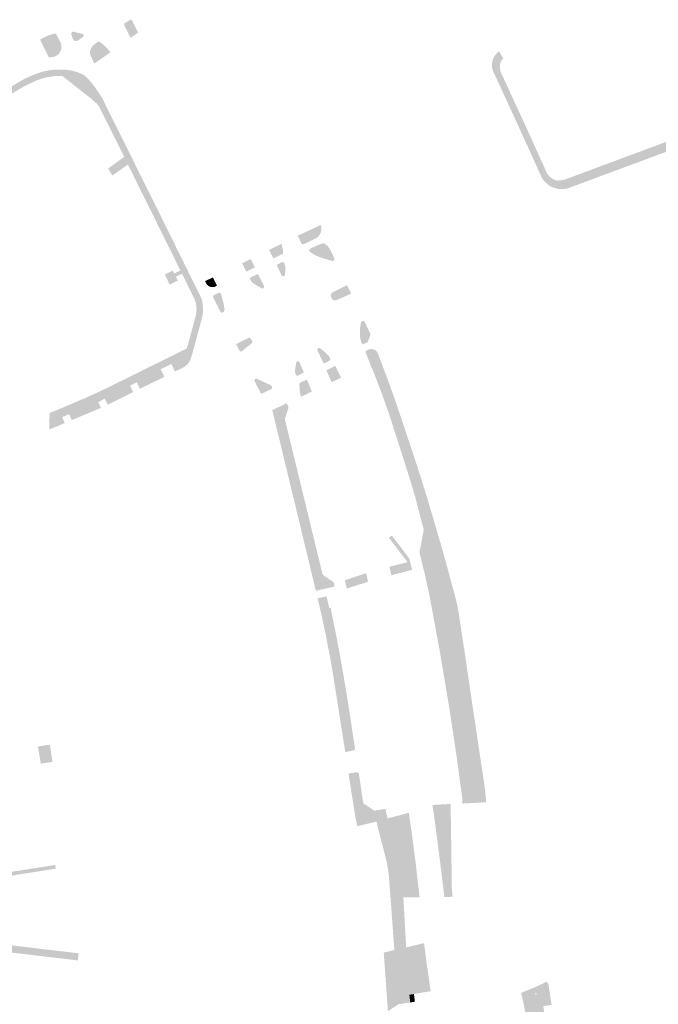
# Model space of a CAD drawing. Header units: inches. Extents: x 83219 to 84793, y 445831 to 447244.
# Tile 6 of 17: x 83977 to 84154, y 446163 to 446436. Entities that reach past the tile are written whole.
import ezdxf

# ---------------------------------------------------------------- set-up
doc = ezdxf.new("R2010")
doc.units = ezdxf.units.IN
doc.header["$MEASUREMENT"] = 0

msp = doc.modelspace()

# ---------------------------------------------------------------- hatches: boundary and pattern name
for points in [[(84008.49, 446436.13), (84010.14, 446432.8), (84008.03, 446431.32), (84006.33, 446434.81), (84006.31, 446434.85), (84006.29, 446434.89), (84006.28, 446434.92), (84006.28, 446434.95), (84006.27, 446434.99), (84006.27, 446435.03), (84006.27, 446435.07), (84006.27, 446435.1), (84006.28, 446435.14), (84006.29, 446435.18), (84006.3, 446435.22), (84006.32, 446435.26), (84006.34, 446435.3), (84006.37, 446435.33), (84006.39, 446435.36), (84006.42, 446435.39), (84006.45, 446435.42), (84006.49, 446435.45), (84007.89, 446436.31), (84007.91, 446436.33), (84007.94, 446436.34), (84007.97, 446436.36), (84008, 446436.37), (84008.04, 446436.37), (84008.07, 446436.38), (84008.11, 446436.38), (84008.15, 446436.38), (84008.19, 446436.37), (84008.22, 446436.37), (84008.25, 446436.36), (84008.28, 446436.34), (84008.31, 446436.33), (84008.34, 446436.31), (84008.37, 446436.29), (84008.4, 446436.27), (84008.42, 446436.24), (84008.44, 446436.21), (84008.46, 446436.18), (84008.49, 446436.13), (84008.49, 446436.13)], [(83988.6, 446430.08), (83988.7, 446429.84), (83988.77, 446429.6), (83988.83, 446429.35), (83988.86, 446429.09), (83988.87, 446428.84), (83988.85, 446428.58), (83988.81, 446428.33), (83988.76, 446428.08), (83988.67, 446427.84), (83988.57, 446427.6), (83988.45, 446427.38), (83988.3, 446427.16), (83988.14, 446426.96), (83987.96, 446426.77), (83987.76, 446426.6), (83987.54, 446426.45), (83987.31, 446426.32), (83987.07, 446426.21), (83986.83, 446426.12), (83986.57, 446426.06), (83986.31, 446426.02), (83985.37, 446425.91), (83982.95, 446430.82), (83983.2, 446431), (83983.68, 446431.27), (83984.16, 446431.53), (83984.66, 446431.77), (83985.43, 446432.08), (83986.21, 446432.34), (83987, 446432.55), (83987.05, 446432.55), (83987.09, 446432.54), (83987.13, 446432.54), (83987.17, 446432.53), (83987.21, 446432.51), (83987.25, 446432.49), (83987.29, 446432.47), (83987.32, 446432.44), (83987.35, 446432.42), (83987.37, 446432.4), (83987.39, 446432.38), (83987.47, 446432.22), (83988.6, 446430.08), (83988.6, 446430.08)], [(83994.68, 446432.46), (83994.72, 446432.44), (83994.76, 446432.42), (83994.79, 446432.4), (83994.83, 446432.37), (83994.86, 446432.35), (83994.9, 446432.32), (83994.92, 446432.28), (83994.95, 446432.25), (83994.97, 446432.21), (83994.99, 446432.17), (83995.01, 446432.13), (83995.02, 446432.08), (83995.02, 446432.04), (83995.03, 446432), (83995.03, 446431.95), (83995.02, 446431.91), (83995.01, 446431.86), (83995, 446431.82), (83994.99, 446431.78), (83994.97, 446431.74), (83994.94, 446431.7), (83994.91, 446431.66), (83994.88, 446431.63), (83994.85, 446431.6), (83994.82, 446431.57), (83993.48, 446430.62), (83993.4, 446430.58), (83993.32, 446430.55), (83993.23, 446430.52), (83993.15, 446430.5), (83993.06, 446430.49), (83992.97, 446430.49), (83992.88, 446430.49), (83992.79, 446430.5), (83992.71, 446430.52), (83992.62, 446430.55), (83992.53, 446430.58), (83992.45, 446430.62), (83992.37, 446430.67), (83992.29, 446430.73), (83992.22, 446430.8), (83992.16, 446430.86), (83992.1, 446430.94), (83992.05, 446431.02), (83992.01, 446431.1), (83991.97, 446431.19), (83991.97, 446431.19), (83991.64, 446432.14), (83991.57, 446432.32), (83991.57, 446432.37), (83991.56, 446432.42), (83991.56, 446432.47), (83991.57, 446432.52), (83991.58, 446432.57), (83991.59, 446432.63), (83991.61, 446432.68), (83991.64, 446432.73), (83991.67, 446432.78), (83991.7, 446432.82), (83991.74, 446432.86), (83991.78, 446432.9), (83991.82, 446432.93), (83991.86, 446432.95), (83991.9, 446432.98), (83991.95, 446433), (83992, 446433.02), (83992.05, 446433.03), (83992.1, 446433.04), (83992.15, 446433.04), (83992.2, 446433.04), (83994.68, 446432.46), (83994.68, 446432.46)], [(83999.5, 446430.23), (83999.99, 446429.85), (84000.46, 446429.46), (84000.91, 446429.05), (84001.45, 446428.51), (84001.97, 446427.95), (84002.45, 446427.36), (83998, 446424.22), (83997.17, 446425.88), (83997.02, 446426.18), (83996.94, 446426.4), (83996.87, 446426.63), (83996.83, 446426.86), (83996.81, 446427.1), (83996.8, 446427.33), (83996.82, 446427.57), (83996.86, 446427.8), (83996.92, 446428.04), (83997, 446428.27), (83997.1, 446428.5), (83997.23, 446428.72), (83997.37, 446428.92), (83997.53, 446429.11), (83997.71, 446429.29), (83997.9, 446429.44), (83998.98, 446430.22), (83999.02, 446430.25), (83999.05, 446430.26), (83999.08, 446430.27), (83999.11, 446430.29), (83999.14, 446430.3), (83999.18, 446430.3), (83999.21, 446430.31), (83999.25, 446430.31), (83999.28, 446430.31), (83999.32, 446430.31), (83999.35, 446430.3), (83999.38, 446430.29), (83999.41, 446430.28), (83999.45, 446430.26), (83999.47, 446430.25), (83999.5, 446430.23), (83999.5, 446430.23)], [(84111.15, 446420.92), (84117.65, 446406.83), (84118.3, 446405.41), (84123.29, 446394.35), (84123.45, 446394), (84123.63, 446393.66), (84123.85, 446393.35), (84124.09, 446393.05), (84124.36, 446392.78), (84124.64, 446392.54), (84124.94, 446392.33), (84125.26, 446392.15), (84125.6, 446391.99), (84125.95, 446391.87), (84126.3, 446391.78), (84126.82, 446391.78), (84127.33, 446391.82), (84127.85, 446391.9), (84128.39, 446392.02), (84128.92, 446392.18), (84129.44, 446392.39), (84157.91, 446402.98), (84175.27, 446409.33), (84176.17, 446409.66), (84177.07, 446409.95), (84177.99, 446410.22), (84178.91, 446410.45), (84179.84, 446410.64), (84180.78, 446410.81), (84181.44, 446410.88), (84182.1, 446410.93), (84182.77, 446410.95), (84183.44, 446410.94), (84184.11, 446410.9), (84184.77, 446410.83), (84185.38, 446410.75), (84185.98, 446410.65), (84186.58, 446410.53), (84187.17, 446410.38), (84187.76, 446410.21), (84188.34, 446410.02), (84187.78, 446407.78), (84187.75, 446407.79), (84187.71, 446407.79), (84187.68, 446407.8), (84187.5, 446407.85), (84187.31, 446407.89), (84187.13, 446407.93), (84186.99, 446407.96), (84186.85, 446407.98), (84186.71, 446408.01), (84186.57, 446408.04), (84186.43, 446408.06), (84186.29, 446408.09), (84185.72, 446408.18), (84185.16, 446408.26), (84184.59, 446408.33), (84184.01, 446408.38), (84183.44, 446408.42), (84182.87, 446408.44), (84181.67, 446408.37), (84180.47, 446408.22), (84179.29, 446408), (84178.12, 446407.7), (84176.98, 446407.33), (84175.86, 446406.88), (84129.8, 446389.79), (84129.33, 446389.64), (84128.85, 446389.52), (84128.36, 446389.44), (84127.87, 446389.39), (84127.38, 446389.39), (84126.81, 446389.44), (84126.25, 446389.54), (84125.7, 446389.69), (84125.16, 446389.89), (84124.72, 446390.09), (84124.3, 446390.32), (84123.9, 446390.58), (84123.53, 446390.87), (84123.17, 446391.19), (84122.77, 446391.62), (84122.42, 446392.09), (84122.11, 446392.59), (84121.86, 446393.12), (84116.91, 446404.02), (84109, 446421.29), (84108.8, 446421.65), (84108.63, 446422.02), (84108.49, 446422.41), (84108.39, 446422.8), (84108.32, 446423.2), (84108.29, 446423.61), (84108.29, 446424.02), (84108.33, 446424.43), (84108.4, 446424.83), (84108.52, 446425.24), (84108.67, 446425.64), (84108.85, 446426.02), (84109.07, 446426.39), (84109.33, 446426.73), (84109.61, 446427.06), (84109.92, 446427.35), (84110.26, 446427.61), (84111.43, 446425.56), (84111.27, 446425.42), (84111.13, 446425.27), (84111, 446425.11), (84110.89, 446424.93), (84110.78, 446424.75), (84110.74, 446424.65), (84110.69, 446424.55), (84110.65, 446424.45), (84110.6, 446424.29), (84110.56, 446424.12), (84110.52, 446423.95), (84110.5, 446423.78), (84110.49, 446423.61), (84110.5, 446423.43), (84110.5, 446423.05), (84110.53, 446422.66), (84110.6, 446422.28), (84110.69, 446421.92), (84110.82, 446421.58), (84110.97, 446421.24), (84111.15, 446420.92), (84111.15, 446420.92)], [(83938.43, 446390.55), (83929.25, 446384.15), (83902.73, 446370.35), (83878.71, 446357.89), (83875.66, 446356.31), (83869.32, 446352.95), (83869.08, 446352.82), (83867.83, 446352.08), (83866.65, 446351.23), (83865.54, 446350.29), (83864.61, 446349.36), (83863.75, 446348.37), (83862.98, 446347.31), (83862.97, 446347.3), (83860.25, 446343.28), (83858.75, 446341.02), (83853.35, 446332.96), (83852.7, 446332.02), (83852, 446331.1), (83851.27, 446330.22), (83850.45, 446329.3), (83849.59, 446328.43), (83848.68, 446327.59), (83847.17, 446326.59), (83845.59, 446325.71), (83843.95, 446324.94), (83842.21, 446324.28), (83840.44, 446323.75), (83838.63, 446323.35), (83836.72, 446323.03), (83834.81, 446322.78), (83832.89, 446322.59), (83831.2, 446322.48), (83829.51, 446322.42), (83827.82, 446322.42), (83788.47, 446322.14), (83786.77, 446322.14), (83785.07, 446322.12), (83783.38, 446322.07), (83781.76, 446322), (83780.14, 446321.91), (83778.53, 446321.78), (83776.81, 446321.64), (83775.1, 446321.43), (83773.4, 446321.16), (83772.4, 446320.97), (83771.41, 446320.76), (83770.43, 446320.53), (83768.6, 446320.05), (83742.56, 446313.21), (83739.98, 446312.52), (83713.81, 446305.62), (83699.86, 446301.42), (83699.59, 446301.28), (83699.33, 446301.13), (83699.09, 446300.95), (83698.86, 446300.76), (83698.65, 446300.55), (83698.46, 446300.32), (83698.28, 446300.08), (83698.13, 446299.83), (83698, 446299.57), (83697.89, 446299.3), (83697.8, 446299.04), (83697.72, 446298.78), (83697.64, 446298.52), (83697.54, 446298.2), (83697.45, 446297.88), (83697.36, 446297.56), (83696.84, 446292.01), (83696.64, 446289.98), (83696.33, 446287.85), (83695.5, 446287.67), (83694.56, 446288.65), (83695.28, 446296.33), (83695.65, 446298.53), (83695.69, 446299.01), (83695.78, 446299.48), (83695.91, 446299.94), (83696.09, 446300.4), (83696.31, 446300.83), (83696.57, 446301.25), (83696.85, 446301.65), (83697.16, 446302.03), (83697.51, 446302.37), (83697.89, 446302.68), (83698.25, 446302.92), (83698.62, 446303.13), (83699, 446303.31), (83699.4, 446303.46), (83699.65, 446303.53), (83700.33, 446303.74), (83713.05, 446307.56), (83742.38, 446315.27), (83768.06, 446322.03), (83770.48, 446322.67), (83771.3, 446322.86), (83772.12, 446323.02), (83772.94, 446323.18), (83774.74, 446323.47), (83776.55, 446323.69), (83778.36, 446323.84), (83780.03, 446323.96), (83781.71, 446324.06), (83783.38, 446324.13), (83785.05, 446324.18), (83786.71, 446324.2), (83788.38, 446324.2), (83827.81, 446324.49), (83829.47, 446324.48), (83831.14, 446324.53), (83832.81, 446324.63), (83834.62, 446324.81), (83836.43, 446325.06), (83838.23, 446325.38), (83839.85, 446325.73), (83841.45, 446326.19), (83843.01, 446326.78), (83844.51, 446327.47), (83845.95, 446328.28), (83847.33, 446329.18), (83848.17, 446329.96), (83848.98, 446330.78), (83849.74, 446331.63), (83850.38, 446332.4), (83850.99, 446333.21), (83851.56, 446334.03), (83861.33, 446348.53), (83862.21, 446349.68), (83863.18, 446350.75), (83864.24, 446351.74), (83865.2, 446352.53), (83866.21, 446353.25), (83867.27, 446353.9), (83868.43, 446354.51), (83874.45, 446357.66), (83901.68, 446371.79), (83928.24, 446385.58), (83938.31, 446392.61), (83954.15, 446403.7), (83969.68, 446414.46), (83970.75, 446415.19), (83971.84, 446415.89), (83972.93, 446416.59), (83974.05, 446417.29), (83975.17, 446417.97), (83976.3, 446418.64), (83977.44, 446419.32), (83978.6, 446419.94), (83979.79, 446420.51), (83981.02, 446421.04), (83982.26, 446421.52), (83983.53, 446421.94), (83984.18, 446422.09), (83984.83, 446422.23), (83985.49, 446422.34), (83986.15, 446422.42), (83986.82, 446422.49), (83987.49, 446422.53), (83984.28, 446420.27), (83984, 446420.2), (83983.73, 446420.13), (83983.45, 446420.05), (83983.18, 446419.97), (83982.91, 446419.88), (83982.64, 446419.79), (83981.53, 446419.32), (83980.44, 446418.82), (83979.36, 446418.29), (83978.28, 446417.74), (83977.23, 446417.15), (83976.18, 446416.54), (83975.17, 446415.92), (83974.16, 446415.29), (83973.15, 446414.65), (83972.18, 446414.01), (83971.2, 446413.37), (83970.23, 446412.73), (83955.12, 446402.21), (83940.14, 446391.74), (83938.43, 446390.55), (83938.43, 446390.55)], [(84007.31, 446396.19), (84002.94, 446393.16), (84001.83, 446395.11), (84006.28, 446398.35), (83999.36, 446412.21), (83998.75, 446413.01), (83997.05, 446414.52), (83989.07, 446420.8), (83987.99, 446420.79), (83986.9, 446420.72), (83985.83, 446420.58), (83985.31, 446420.49), (83984.79, 446420.39), (83984.28, 446420.27), (83987.49, 446422.53), (83988.08, 446422.55), (83988.67, 446422.55), (83989.26, 446422.54), (83989.85, 446422.5), (83990.44, 446422.45), (83991.03, 446422.39), (83991.87, 446422.23), (83992.7, 446422.01), (83993.51, 446421.74), (83994.18, 446421.46), (83994.84, 446421.14), (83995.47, 446420.77), (83996.35, 446419.85), (83997.18, 446418.88), (83997.98, 446417.89), (83998.69, 446416.9), (83999.37, 446415.89), (84000.01, 446414.85), (84000.35, 446414.24), (84016.14, 446382.48), (84022.63, 446369.34), (84025.62, 446363.29), (84027.43, 446359.63), (84027.52, 446359.43), (84027.6, 446359.22), (84027.68, 446359.02), (84027.75, 446358.81), (84027.82, 446358.6), (84027.88, 446358.39), (84028.05, 446357.48), (84028.14, 446356.56), (84028.13, 446355.64), (84028.08, 446354.95), (84027.97, 446354.26), (84027.82, 446353.58), (84027.78, 446353.43), (84025.86, 446346.31), (84023.65, 446345.19), (84025.33, 446351.31), (84025.71, 446352.72), (84026.08, 446354.07), (84026.23, 446354.73), (84026.31, 446355.4), (84026.34, 446356.08), (84026.3, 446356.76), (84026.21, 446357.4), (84026.06, 446358.03), (84025.86, 446358.65), (84025.6, 446359.25), (84025.5, 446359.46), (84022.31, 446365.92), (84021.86, 446366.82), (84018.18, 446374.27), (84013.9, 446382.91), (84007.31, 446396.19), (84007.31, 446396.19)], [(84060.82, 446379.38), (84060.9, 446379.11), (84060.95, 446378.83), (84060.97, 446378.56), (84060.97, 446378.28), (84060.94, 446378), (84060.89, 446377.72), (84060.82, 446377.46), (84060.72, 446377.2), (84060.6, 446376.94), (84060.46, 446376.7), (84060.29, 446376.47), (84060.1, 446376.26), (84059.9, 446376.06), (84059.68, 446375.89), (84059.44, 446375.73), (84059.2, 446375.6), (84056.08, 446374.12), (84056.03, 446374.1), (84055.99, 446374.09), (84055.95, 446374.08), (84055.91, 446374.07), (84055.86, 446374.07), (84055.82, 446374.07), (84055.77, 446374.07), (84055.73, 446374.08), (84055.69, 446374.09), (84055.65, 446374.11), (84055.61, 446374.13), (84055.57, 446374.15), (84055.54, 446374.18), (84055.51, 446374.21), (84055.48, 446374.24), (84055.45, 446374.28), (84055.43, 446374.32), (84055.41, 446374.36), (84054.4, 446376.45), (84060.71, 446379.4), (84060.82, 446379.38), (84060.82, 446379.38)], [(84063.49, 446372.48), (84064.52, 446370.28), (84064.54, 446370.23), (84064.55, 446370.18), (84064.56, 446370.13), (84064.57, 446370.08), (84064.57, 446370.03), (84064.56, 446369.98), (84064.55, 446369.93), (84064.54, 446369.88), (84064.52, 446369.83), (84064.5, 446369.78), (84064.47, 446369.74), (84064.44, 446369.7), (84064.41, 446369.66), (84064.37, 446369.62), (84064.33, 446369.59), (84064.29, 446369.56), (84064.25, 446369.54), (84064.2, 446369.52), (84064.15, 446369.5), (84064.1, 446369.49), (84064.06, 446369.48), (84064.01, 446369.48), (84063.95, 446369.48), (84063.9, 446369.48), (84063.73, 446369.53), (84061.33, 446370.25), (84060.77, 446370.41), (84060.49, 446370.51), (84060.2, 446370.62), (84059.93, 446370.74), (84059.45, 446370.96), (84058.99, 446371.21), (84058.54, 446371.49), (84058.36, 446371.61), (84057.82, 446371.97), (84057.79, 446372), (84057.75, 446372.03), (84057.72, 446372.07), (84057.69, 446372.11), (84057.67, 446372.15), (84057.65, 446372.2), (84057.63, 446372.25), (84057.62, 446372.29), (84057.61, 446372.34), (84057.61, 446372.39), (84057.61, 446372.44), (84057.62, 446372.49), (84057.63, 446372.54), (84057.64, 446372.58), (84057.66, 446372.63), (84057.68, 446372.67), (84057.71, 446372.71), (84057.74, 446372.75), (84057.77, 446372.79), (84057.81, 446372.82), (84057.84, 446372.85), (84057.89, 446372.88), (84059.7, 446373.72), (84060.59, 446374.11), (84061.42, 446374.36), (84061.48, 446374.38), (84061.51, 446374.39), (84061.55, 446374.39), (84061.58, 446374.39), (84061.61, 446374.39), (84061.64, 446374.38), (84061.68, 446374.38), (84061.71, 446374.36), (84061.74, 446374.35), (84061.76, 446374.34), (84061.79, 446374.32), (84062.16, 446374.05), (84062.5, 446373.75), (84062.81, 446373.43), (84063.06, 446373.13), (84063.29, 446372.81), (84063.49, 446372.48), (84063.49, 446372.48)], [(84049.95, 446374.22), (84050.4, 446371.91), (84050.4, 446371.87), (84050.41, 446371.82), (84050.4, 446371.78), (84050.4, 446371.73), (84050.39, 446371.69), (84050.37, 446371.65), (84050.36, 446371.6), (84050.34, 446371.56), (84050.31, 446371.52), (84050.28, 446371.49), (84050.25, 446371.45), (84050.21, 446371.42), (84050.17, 446371.4), (84050.08, 446371.35), (84047.65, 446370.16), (84046.47, 446372.53), (84048.61, 446373.57), (84049.95, 446374.22), (84049.95, 446374.22)], [(84041.34, 446370.01), (84042.5, 446367.67), (84040.14, 446366.51), (84038.98, 446368.84), (84041.34, 446370.01), (84041.34, 446370.01)], [(84050.98, 446367.34), (84050.89, 446365.71), (84050.88, 446365.67), (84050.87, 446365.62), (84050.86, 446365.58), (84050.84, 446365.54), (84050.82, 446365.5), (84050.8, 446365.46), (84050.77, 446365.42), (84050.74, 446365.39), (84050.71, 446365.36), (84050.67, 446365.33), (84050.63, 446365.3), (84050.59, 446365.28), (84050.55, 446365.27), (84050.51, 446365.25), (84050.47, 446365.24), (84050.42, 446365.24), (84050.38, 446365.24), (84050.34, 446365.24), (84050.3, 446365.24), (84050.25, 446365.25), (84050.21, 446365.26), (84050.17, 446365.28), (84050.13, 446365.3), (84050.1, 446365.32), (84050.06, 446365.35), (84050.03, 446365.38), (84050, 446365.41), (84049.97, 446365.44), (84049.95, 446365.48), (84049.93, 446365.51), (84048.54, 446368.4), (84049.95, 446369.09), (84050.02, 446369.12), (84050.05, 446369.13), (84050.09, 446369.14), (84050.13, 446369.15), (84050.17, 446369.15), (84050.21, 446369.15), (84050.25, 446369.15), (84050.29, 446369.14), (84050.33, 446369.13), (84050.37, 446369.11), (84050.4, 446369.1), (84050.44, 446369.08), (84050.47, 446369.05), (84050.5, 446369.03), (84050.53, 446369), (84050.55, 446368.97), (84050.57, 446368.94), (84050.59, 446368.9), (84050.61, 446368.87), (84050.63, 446368.83), (84050.74, 446368.6), (84050.83, 446368.36), (84050.9, 446368.12), (84050.95, 446367.86), (84050.97, 446367.6), (84050.98, 446367.34), (84050.98, 446367.34)], [(84022.31, 446365.92), (84020.6, 446365.08), (84021.14, 446364), (84018.9, 446362.89), (84017.52, 446365.67), (84019.76, 446366.78), (84020.16, 446365.97), (84021.86, 446366.82), (84022.31, 446365.92), (84022.31, 446365.92)], [(84030.88, 446364.91), (84032.01, 446362.6), (84031.51, 446362.35), (84031.34, 446362.29), (84031.16, 446362.24), (84030.98, 446362.22), (84030.8, 446362.21), (84030.62, 446362.21), (84030.44, 446362.23), (84030.26, 446362.27), (84030.09, 446362.32), (84029.92, 446362.39), (84029.76, 446362.47), (84029.6, 446362.57), (84029.46, 446362.68), (84029.32, 446362.8), (84029.2, 446362.94), (84029.08, 446363.08), (84028.81, 446363.63), (84028.69, 446363.87), (84030.88, 446364.91), (84030.88, 446364.91)], [(84043.38, 446365.87), (84045.04, 446362.54), (84045.06, 446362.48), (84045.07, 446362.43), (84045.08, 446362.38), (84045.09, 446362.32), (84045.09, 446362.27), (84045.09, 446362.22), (84045.08, 446362.18), (84045.07, 446362.14), (84045.05, 446362.1), (84045.03, 446362.06), (84045.01, 446362.03), (84044.99, 446362), (84044.96, 446361.96), (84044.93, 446361.94), (84044.9, 446361.91), (84044.86, 446361.88), (84044.82, 446361.86), (84044.78, 446361.84), (84044.74, 446361.83), (84044.69, 446361.82), (84044.65, 446361.82), (84044.61, 446361.81), (84044.56, 446361.82), (84044.52, 446361.82), (84044.48, 446361.83), (84044.44, 446361.84), (84044.4, 446361.86), (84044.37, 446361.88), (84044.35, 446361.89), (84042.29, 446363.13), (84042.16, 446363.21), (84042.05, 446363.29), (84041.94, 446363.37), (84041.84, 446363.46), (84041.69, 446363.6), (84041.55, 446363.76), (84041.43, 446363.94), (84041.33, 446364.12), (84041.24, 446364.31), (84041.22, 446364.35), (84041.21, 446364.39), (84041.2, 446364.43), (84041.2, 446364.48), (84041.2, 446364.52), (84041.2, 446364.56), (84041.21, 446364.61), (84041.22, 446364.65), (84041.23, 446364.69), (84041.25, 446364.73), (84041.27, 446364.77), (84041.3, 446364.8), (84041.33, 446364.83), (84041.36, 446364.86), (84041.39, 446364.89), (84041.43, 446364.92), (84041.51, 446364.96), (84043.38, 446365.87), (84043.38, 446365.87)], [(84068.08, 446362.74), (84069.23, 446360.4), (84065.19, 446358.61), (84065.11, 446358.57), (84065.03, 446358.54), (84064.94, 446358.52), (84064.86, 446358.51), (84064.77, 446358.51), (84064.69, 446358.51), (84064.6, 446358.52), (84064.52, 446358.54), (84064.43, 446358.56), (84064.35, 446358.59), (84064.28, 446358.63), (84064.21, 446358.68), (84064.14, 446358.73), (84064.07, 446358.79), (84064.02, 446358.85), (84063.96, 446358.92), (84063.87, 446359.09), (84063.69, 446359.4), (84063.65, 446359.48), (84063.62, 446359.56), (84063.6, 446359.65), (84063.59, 446359.74), (84063.58, 446359.83), (84063.58, 446359.92), (84063.59, 446360.01), (84063.6, 446360.09), (84063.63, 446360.18), (84063.66, 446360.26), (84063.7, 446360.34), (84063.74, 446360.42), (84063.79, 446360.49), (84063.85, 446360.56), (84063.92, 446360.62), (84063.98, 446360.68), (84064.06, 446360.73), (84064.14, 446360.78), (84068.08, 446362.74), (84068.08, 446362.74)], [(84033.12, 446360.32), (84033.82, 446357.77), (84034.1, 446356.11), (84034.11, 446356.03), (84034.11, 446355.95), (84034.1, 446355.88), (84034.08, 446355.8), (84034.06, 446355.72), (84034.03, 446355.65), (84034, 446355.58), (84033.96, 446355.51), (84033.91, 446355.45), (84033.86, 446355.39), (84033.8, 446355.34), (84033.74, 446355.29), (84033.68, 446355.25), (84033.61, 446355.21), (84033.54, 446355.18), (84033.49, 446355.17), (84033.44, 446355.16), (84033.4, 446355.16), (84033.35, 446355.16), (84033.3, 446355.16), (84033.25, 446355.17), (84033.21, 446355.18), (84033.17, 446355.2), (84033.13, 446355.22), (84033.09, 446355.24), (84033.05, 446355.27), (84033.02, 446355.3), (84032.99, 446355.33), (84032.96, 446355.36), (84032.93, 446355.4), (84032.91, 446355.44), (84030.97, 446359.34), (84030.96, 446359.35), (84030.95, 446359.39), (84030.93, 446359.43), (84030.92, 446359.48), (84030.92, 446359.52), (84030.92, 446359.56), (84030.92, 446359.61), (84030.92, 446359.65), (84030.93, 446359.7), (84030.95, 446359.74), (84030.96, 446359.78), (84030.99, 446359.82), (84031.01, 446359.86), (84031.04, 446359.89), (84031.07, 446359.92), (84031.1, 446359.95), (84031.14, 446359.98), (84031.18, 446360), (84032.48, 446360.62), (84032.52, 446360.63), (84032.56, 446360.64), (84032.6, 446360.65), (84032.64, 446360.65), (84032.69, 446360.65), (84032.73, 446360.64), (84032.77, 446360.64), (84032.81, 446360.63), (84032.85, 446360.61), (84032.88, 446360.59), (84032.93, 446360.56), (84032.98, 446360.51), (84033.03, 446360.47), (84033.06, 446360.42), (84033.09, 446360.37), (84033.12, 446360.32), (84033.12, 446360.32)], [(84072.98, 446352.54), (84074.5, 446349.36), (84074.52, 446349.29), (84074.54, 446349.22), (84074.54, 446349.15), (84074.55, 446349.08), (84074.54, 446349.01), (84074.53, 446348.94), (84074.51, 446348.88), (84074.49, 446348.81), (84073.94, 446347.25), (84073.92, 446347.19), (84073.89, 446347.13), (84073.86, 446347.08), (84073.82, 446347.02), (84073.78, 446346.97), (84073.73, 446346.93), (84073.67, 446346.88), (84073.61, 446346.84), (84073.55, 446346.81), (84072.72, 446346.45), (84072.69, 446346.43), (84072.66, 446346.42), (84072.62, 446346.41), (84072.58, 446346.41), (84072.55, 446346.4), (84072.51, 446346.4), (84072.48, 446346.4), (84072.44, 446346.41), (84072.4, 446346.42), (84072.37, 446346.43), (84072.34, 446346.45), (84072.31, 446346.46), (84072.28, 446346.48), (84072.25, 446346.51), (84072.22, 446346.53), (84072.2, 446346.55), (84072.18, 446346.58), (84072.16, 446346.61), (84072.14, 446346.63), (84072.12, 446346.66), (84072.1, 446346.69), (84072.09, 446346.72), (84071.85, 446347.58), (84071.71, 446348.36), (84071.64, 446349.14), (84071.63, 446349.92), (84071.67, 446350.72), (84071.78, 446351.5), (84071.95, 446352.28), (84071.95, 446352.33), (84071.96, 446352.37), (84071.98, 446352.42), (84071.99, 446352.46), (84072.01, 446352.51), (84072.04, 446352.55), (84072.06, 446352.59), (84072.1, 446352.62), (84072.13, 446352.66), (84072.16, 446352.69), (84072.2, 446352.71), (84072.24, 446352.74), (84072.29, 446352.76), (84072.33, 446352.78), (84072.38, 446352.79), (84072.43, 446352.8), (84072.48, 446352.8), (84072.53, 446352.8), (84072.57, 446352.8), (84072.62, 446352.79), (84072.67, 446352.78), (84072.72, 446352.76), (84072.76, 446352.74), (84072.81, 446352.72), (84072.85, 446352.69), (84072.89, 446352.66), (84072.92, 446352.62), (84072.95, 446352.58), (84072.98, 446352.54), (84072.98, 446352.54)], [(84041.59, 446346.59), (84039, 446344.52), (84038.91, 446344.45), (84038.88, 446344.43), (84038.84, 446344.41), (84038.8, 446344.39), (84038.76, 446344.38), (84038.72, 446344.38), (84038.68, 446344.37), (84038.64, 446344.37), (84038.6, 446344.38), (84038.56, 446344.38), (84038.52, 446344.39), (84038.48, 446344.4), (84038.44, 446344.42), (84038.41, 446344.44), (84038.37, 446344.46), (84038.34, 446344.49), (84038.31, 446344.51), (84037.35, 446346.41), (84040.72, 446348.1), (84040.77, 446348.13), (84040.81, 446348.14), (84040.85, 446348.15), (84040.89, 446348.16), (84040.93, 446348.17), (84040.97, 446348.17), (84041.01, 446348.17), (84041.05, 446348.16), (84041.09, 446348.15), (84041.13, 446348.14), (84041.17, 446348.12), (84041.21, 446348.1), (84041.25, 446348.08), (84041.29, 446348.05), (84041.32, 446348.02), (84041.35, 446347.99), (84041.38, 446347.95), (84041.4, 446347.91), (84041.76, 446347.23), (84041.78, 446347.19), (84041.79, 446347.14), (84041.8, 446347.1), (84041.81, 446347.06), (84041.81, 446347.01), (84041.81, 446346.97), (84041.8, 446346.93), (84041.79, 446346.88), (84041.78, 446346.84), (84041.76, 446346.8), (84041.74, 446346.75), (84041.72, 446346.71), (84041.69, 446346.68), (84041.65, 446346.64), (84041.59, 446346.59), (84041.59, 446346.59)], [(84007.87, 446334.88), (84008.75, 446333.08), (84004.58, 446331.03), (84001.73, 446329.57), (84000.87, 446331.27), (83999.07, 446330.33), (83999.79, 446328.71), (83998.94, 446328.34), (83991.7, 446325.31), (83991, 446326.97), (83989.07, 446326.17), (83989.77, 446324.5), (83985.91, 446322.89), (83985.46, 446322.78), (83985.58, 446327.27), (83990.19, 446329.21), (83995.76, 446331.57), (84000.84, 446333.91), (84009.7, 446338.28), (84022.87, 446344.82), (84023.65, 446345.19), (84025.86, 446346.31), (84025.17, 446343.76), (84024.87, 446342.81), (84024.64, 446342.12), (84024.61, 446342.04), (84024.57, 446341.95), (84024.53, 446341.87), (84024.37, 446341.58), (84024.19, 446341.29), (84023.99, 446341.03), (84023.76, 446340.76), (84023.5, 446340.52), (84023.24, 446340.3), (84023.05, 446340.16), (84022.85, 446340.04), (84022.65, 446339.92), (84022.33, 446339.76), (84020.36, 446338.79), (84019.33, 446340.89), (84016.39, 446339.44), (84017.42, 446337.34), (84010.64, 446334.01), (84009.76, 446335.79), (84007.87, 446334.88), (84007.87, 446334.88)], [(84059.88, 446344.67), (84059.87, 446344.71), (84059.86, 446344.75), (84059.85, 446344.8), (84059.85, 446344.84), (84059.85, 446344.88), (84059.85, 446344.92), (84059.86, 446344.97), (84059.87, 446345.01), (84059.88, 446345.05), (84059.9, 446345.09), (84059.92, 446345.12), (84059.95, 446345.16), (84059.98, 446345.19), (84060.01, 446345.22), (84060.04, 446345.25), (84060.07, 446345.27), (84060.11, 446345.3), (84060.15, 446345.32), (84060.19, 446345.33), (84060.24, 446345.34), (84060.28, 446345.35), (84060.33, 446345.36), (84060.37, 446345.36), (84060.42, 446345.35), (84060.46, 446345.34), (84060.5, 446345.33), (84060.55, 446345.31), (84060.59, 446345.3), (84060.63, 446345.27), (84060.66, 446345.24), (84060.7, 446345.22), (84062.51, 446343.66), (84062.7, 446343.48), (84062.87, 446343.28), (84063.03, 446343.07), (84063.17, 446342.85), (84063.29, 446342.62), (84063.39, 446342.38), (84063.4, 446342.34), (84063.42, 446342.3), (84063.42, 446342.26), (84063.43, 446342.22), (84063.43, 446342.18), (84063.43, 446342.14), (84063.42, 446342.1), (84063.41, 446342.06), (84063.4, 446342.02), (84063.38, 446341.98), (84063.36, 446341.94), (84063.34, 446341.9), (84063.31, 446341.86), (84063.28, 446341.83), (84063.25, 446341.8), (84063.21, 446341.78), (84063.17, 446341.75), (84063.13, 446341.73), (84061.59, 446341.02), (84059.88, 446344.67), (84059.88, 446344.67)], [(84073.28, 446344.39), (84073.3, 446344.42), (84073.33, 446344.46), (84073.35, 446344.5), (84073.38, 446344.53), (84073.42, 446344.56), (84073.45, 446344.58), (84073.88, 446344.8), (84074.04, 446344.87), (84074.19, 446344.94), (84074.36, 446344.98), (84074.53, 446345.02), (84074.7, 446345.04), (84074.87, 446345.04), (84075.04, 446345.03), (84075.21, 446345), (84075.37, 446344.96), (84075.53, 446344.91), (84075.69, 446344.84), (84075.84, 446344.75), (84075.99, 446344.66), (84076.12, 446344.55), (84076.25, 446344.42), (84076.36, 446344.29), (84076.46, 446344.15), (84076.55, 446344), (84076.63, 446343.84), (84077.27, 446342.12), (84074.51, 446340.88), (84073.27, 446343.95), (84073.25, 446344), (84073.24, 446344.05), (84073.23, 446344.11), (84073.23, 446344.17), (84073.24, 446344.22), (84073.24, 446344.28), (84073.26, 446344.33), (84073.28, 446344.39), (84073.28, 446344.39)], [(84054.89, 446341.39), (84056.1, 446338.54), (84054.3, 446337.62), (84054.26, 446337.62), (84054.22, 446337.62), (84054.19, 446337.62), (84054.15, 446337.63), (84054.12, 446337.64), (84054.08, 446337.66), (84054.05, 446337.67), (84054.02, 446337.69), (84053.99, 446337.72), (84053.97, 446337.74), (84053.94, 446337.77), (84053.92, 446337.79), (84053.91, 446337.82), (84053.89, 446337.85), (84053.72, 446338.41), (84053.69, 446338.53), (84053.67, 446338.65), (84053.66, 446338.78), (84053.66, 446338.92), (84053.66, 446339.06), (84053.67, 446339.2), (84053.97, 446341.18), (84053.98, 446341.22), (84053.99, 446341.26), (84054, 446341.3), (84054.02, 446341.34), (84054.04, 446341.38), (84054.07, 446341.42), (84054.09, 446341.45), (84054.12, 446341.48), (84054.16, 446341.51), (84054.19, 446341.54), (84054.23, 446341.56), (84054.27, 446341.58), (84054.31, 446341.6), (84054.35, 446341.61), (84054.39, 446341.62), (84054.44, 446341.62), (84054.48, 446341.62), (84054.53, 446341.62), (84054.57, 446341.61), (84054.61, 446341.6), (84054.66, 446341.59), (84054.7, 446341.57), (84054.74, 446341.55), (84054.77, 446341.52), (84054.81, 446341.49), (84054.84, 446341.46), (84054.87, 446341.42), (84054.89, 446341.39), (84054.89, 446341.39)], [(84077.27, 446342.12), (84079.67, 446335.75), (84081.14, 446331.65), (84083.79, 446323.88), (84088.12, 446310.79), (84090.49, 446303.14), (84092.62, 446295.91), (84089.37, 446294.94), (84087.07, 446303.66), (84085.97, 446307.46), (84082.5, 446318.47), (84079.58, 446327.46), (84077.91, 446332.21), (84076.13, 446336.9), (84074.51, 446340.88), (84077.27, 446342.12), (84077.27, 446342.12)], [(84062.37, 446339.15), (84064.82, 446340.35), (84066.41, 446337.07), (84063.79, 446335.85), (84062.37, 446339.15), (84062.37, 446339.15)], [(84042.54, 446336.66), (84042.57, 446336.7), (84042.6, 446336.73), (84042.64, 446336.75), (84042.68, 446336.77), (84042.72, 446336.79), (84042.76, 446336.81), (84042.8, 446336.82), (84042.85, 446336.82), (84042.89, 446336.83), (84042.94, 446336.83), (84042.98, 446336.82), (84043.03, 446336.81), (84043.07, 446336.8), (84043.11, 446336.78), (84046.72, 446335.1), (84046.83, 446335.03), (84046.93, 446334.94), (84047.03, 446334.85), (84047.11, 446334.76), (84047.19, 446334.66), (84047.25, 446334.56), (84047.27, 446334.52), (84047.28, 446334.47), (84047.29, 446334.43), (84047.29, 446334.39), (84047.29, 446334.34), (84047.29, 446334.3), (84047.28, 446334.25), (84047.27, 446334.21), (84047.26, 446334.17), (84047.24, 446334.13), (84047.22, 446334.09), (84047.2, 446334.05), (84047.17, 446334.01), (84047.14, 446333.98), (84047.11, 446333.95), (84047.07, 446333.92), (84047.04, 446333.9), (84047, 446333.88), (84044.24, 446332.58), (84042.47, 446336.08), (84042.45, 446336.13), (84042.43, 446336.18), (84042.42, 446336.23), (84042.41, 446336.28), (84042.41, 446336.33), (84042.41, 446336.39), (84042.42, 446336.42), (84042.43, 446336.46), (84042.44, 446336.5), (84042.45, 446336.53), (84042.47, 446336.57), (84042.49, 446336.6), (84042.51, 446336.64), (84042.54, 446336.66), (84042.54, 446336.66)], [(84056.95, 446336.56), (84058.3, 446333.27), (84055.27, 446331.79), (84054.98, 446333.32), (84054.87, 446335.3), (84054.87, 446335.36), (84054.88, 446335.41), (84054.9, 446335.46), (84054.92, 446335.51), (84054.95, 446335.56), (84054.98, 446335.6), (84055.01, 446335.63), (84055.04, 446335.67), (84055.07, 446335.7), (84055.11, 446335.72), (84056.95, 446336.56), (84056.95, 446336.56)], [(84051.8, 446329.07), (84051.84, 446328.69), (84050.82, 446325.66), (84061.28, 446282.6), (84061.53, 446282.27), (84064.23, 446280.46), (84064.45, 446280.09), (84064.63, 446279.16), (84059.42, 446277.98), (84058.05, 446283.72), (84047.35, 446328.09), (84051.3, 446329.99), (84051.8, 446329.07), (84051.8, 446329.07)], [(84092.62, 446295.91), (84094.13, 446290.79), (84095.64, 446285.39), (84089.39, 446283.67), (84088.17, 446288.61), (84089.37, 446294.94), (84092.62, 446295.91), (84092.62, 446295.91)], [(84080.49, 446293.32), (84085.29, 446287.03), (84085.55, 446286.11), (84084.87, 446285.93), (84079.69, 446292.72), (84080.49, 446293.32), (84080.49, 446293.32)], [(84085.55, 446286.11), (84086.15, 446283.81), (84085.12, 446283.54), (84082.23, 446282.79), (84080.38, 446282.3), (84079.85, 446284.66), (84084.87, 446285.93), (84085.55, 446286.11), (84085.55, 446286.11)], [(84095.64, 446285.39), (84098.38, 446275.22), (84098.71, 446273.74), (84098.98, 446272.28), (84099.58, 446268.32), (84100.74, 446260.73), (84096.6, 446260.03), (84096.53, 446260.3), (84095.85, 446264.47), (84094.81, 446270.35), (84093.46, 446277.28), (84092.55, 446281.43), (84092.33, 446281.74), (84089.47, 446283.44), (84089.39, 446283.67), (84095.64, 446285.39), (84095.64, 446285.39)], [(84073.42, 446282.85), (84073.9, 446280.49), (84071.8, 446279.82), (84068.83, 446278.87), (84068.02, 446278.61), (84067.47, 446280.94), (84068.96, 446281.42), (84071.2, 446282.14), (84073.42, 446282.85), (84073.42, 446282.85)], [(84097.78, 446252.82), (84098.62, 446247.66), (84099.56, 446241.74), (84100.46, 446235.79), (84101.51, 446228.52), (84102.12, 446223.9), (84102.03, 446223.51), (84100.03, 446220.64), (84099.99, 446220.96), (84098.52, 446231.74), (84096.47, 446245.35), (84093.79, 446261.33), (84091.01, 446276.35), (84089.47, 446283.44), (84092.33, 446281.74), (84092.55, 446281.43), (84093.46, 446277.28), (84094.81, 446270.35), (84095.85, 446264.47), (84096.53, 446260.3), (84094.36, 446259.93), (84095.61, 446252.46), (84097.78, 446252.82), (84097.78, 446252.82)], [(84063.66, 446273.26), (84063.58, 446272.84), (84064.85, 446266.79), (84066.16, 446259.88), (84067.2, 446253.98), (84068.18, 446248.06), (84069.11, 446242.11), (84070.34, 446233.85), (84067.6, 446233.22), (84066.76, 446238.57), (84064.41, 446253.5), (84063.3, 446260.01), (84062.01, 446266.52), (84061.14, 446270.68), (84059.92, 446275.89), (84062.4, 446276.43), (84063.18, 446273.11), (84063.66, 446273.26), (84063.66, 446273.26)], [(84100.74, 446260.73), (84101.74, 446253.86), (84097.74, 446253.13), (84097.78, 446252.82), (84095.61, 446252.46), (84094.36, 446259.93), (84096.53, 446260.3), (84096.6, 446260.03), (84100.74, 446260.73), (84100.74, 446260.73)], [(83956.85, 446258.03), (83959.93, 446238.21), (83960.57, 446238.31), (83961.24, 446233.96), (83960.61, 446233.86), (83964.42, 446209.41), (83964.57, 446208.44), (83966.58, 446207.33), (83967.9, 446198.92), (83987.11, 446201.94), (83987.29, 446200.91), (83985.3, 446200.6), (83978.73, 446199.58), (83966.52, 446197.67), (83966.68, 446196.6), (83964.85, 446196.32), (83964.38, 446199.38), (83964.73, 446199.43), (83964.65, 446199.9), (83963.47, 446199.71), (83954.52, 446257.19), (83955.71, 446257.38), (83955.63, 446257.84), (83956.85, 446258.03), (83956.85, 446258.03)], [(84101.74, 446253.86), (84106.37, 446222.88), (84106.68, 446219.35), (84103.03, 446219.14), (84102.52, 446223.95), (84102.12, 446223.9), (84101.51, 446228.52), (84100.46, 446235.79), (84099.56, 446241.74), (84098.62, 446247.66), (84097.78, 446252.82), (84097.74, 446253.13), (84101.74, 446253.86), (84101.74, 446253.86)], [(83985.63, 446235.31), (83986.39, 446230.56), (83983.12, 446230.03), (83982.34, 446234.79), (83985.63, 446235.31), (83985.63, 446235.31)], [(84071.34, 446227.47), (84072.52, 446219.38), (84072.69, 446218.97), (84075.55, 446217.09), (84075.57, 446216.97), (84076.24, 446213.97), (84070.94, 446212.7), (84070.72, 446213.75), (84070.46, 446214.89), (84070.2, 446216.42), (84068.5, 446227.29), (84071.01, 446227.7), (84071.05, 446227.43), (84071.34, 446227.47), (84071.34, 446227.47)], [(84102.52, 446223.95), (84103.03, 446219.14), (84100.04, 446218.97), (84100.03, 446220.64), (84102.03, 446223.51), (84102.12, 446223.9), (84102.52, 446223.95), (84102.52, 446223.95)], [(84096.82, 446218.86), (84097, 446206.72), (84097.15, 446195.7), (84097.25, 446194.24), (84097.37, 446193.12), (84095.09, 446193.07), (84095.05, 446193.41), (84093.88, 446202.93), (84092.85, 446210.89), (84092.4, 446214.3), (84092.05, 446216.74), (84091.75, 446218.58), (84093.71, 446218.69), (84096.02, 446218.82), (84096.82, 446218.86), (84096.82, 446218.86)], [(84083.47, 446196.24), (84083.7, 446192.95), (84083.92, 446189.25), (84084.48, 446179.06), (84085.11, 446169.81), (84085.37, 446165.95), (84085.6, 446163.82), (84082.41, 446163.34), (84082.2, 446164.82), (84082.07, 446165.97), (84081.86, 446169.04), (84081.21, 446178.36), (84080.15, 446192.88), (84080.11, 446193.19), (84079.74, 446198.31), (84079.67, 446199.05), (84079.58, 446199.79), (84079.48, 446200.53), (84079.33, 446201.46), (84079.15, 446202.38), (84078.95, 446203.29), (84076.24, 446213.97), (84075.57, 446216.97), (84078.69, 446217.52), (84079.34, 446214.87), (84081.07, 446208.99), (84082.17, 446205.13), (84082.38, 446204.34), (84082.56, 446203.54), (84082.73, 446202.74), (84082.9, 446201.82), (84083.04, 446200.9), (84083.16, 446199.97), (84083.34, 446198.26), (84083.47, 446196.24), (84083.47, 446196.24)], [(84085.21, 446216.41), (84086.03, 446210.9), (84087.06, 446202.95), (84088.21, 446192.99), (84087.99, 446192.98), (84083.7, 446192.95), (84083.47, 446196.24), (84083.34, 446198.26), (84083.16, 446199.97), (84083.04, 446200.9), (84082.9, 446201.82), (84082.73, 446202.74), (84082.56, 446203.54), (84082.38, 446204.34), (84082.17, 446205.13), (84081.07, 446208.99), (84079.34, 446214.87), (84080.38, 446215.14), (84082.91, 446215.8), (84085.21, 446216.41), (84085.21, 446216.41)], [(83944.18, 446183.3), (83992.95, 446177.52), (83993.65, 446177.45), (83993.4, 446175.47), (83992.73, 446175.55), (83943.96, 446181.32), (83944.18, 446183.3), (83944.18, 446183.3)], [(84078.27, 446177.64), (84081.21, 446178.36), (84081.86, 446169.04), (84082.07, 446165.97), (84079.11, 446165.8), (84078.27, 446177.64)], [(84089.97, 446176.21), (84090.68, 446171.12), (84091.27, 446166.99), (84091.28, 446166.92), (84088.79, 446166.51), (84086.65, 446166.16), (84085.37, 446165.95), (84085.11, 446169.81), (84084.48, 446179.06), (84089.45, 446180.27), (84089.97, 446176.21), (84089.97, 446176.21)], [(84123.93, 446168.99), (84124.84, 446163.12), (84123.1, 446162.87), (84123.1, 446162.9), (84122.51, 446162.8), (84138.88, 446058.03), (84145.18, 446017.67), (84145.88, 446013.16), (84145.94, 446012.75), (84144.82, 446012.58), (84137.75, 446057.85), (84121.38, 446162.6), (84120.51, 446168.17), (84123.44, 446169.56), (84123.93, 446168.99)], [(84120.51, 446168.17), (84120.84, 446166.09), (84120.74, 446166.14), (84120.59, 446166.49), (84120.25, 446166.34), (84116.61, 446165.47), (84116.36, 446166.46), (84120.51, 446168.17)], [(84079.42, 446161.4), (84079.11, 446165.8), (84082.07, 446165.97), (84082.2, 446164.82), (84082.41, 446163.34), (84079.42, 446161.4)], [(84086.65, 446166.16), (84086.91, 446164.02), (84085.6, 446163.82), (84085.37, 446165.95), (84086.65, 446166.16)], [(84121.38, 446162.6), (84131.21, 446099.69), (84129.02, 446099.36), (84128.97, 446099.65), (84128.67, 446099.6), (84128.71, 446099.31), (84127.15, 446099.08), (84126.48, 446103.45), (84117.46, 446161.25), (84117.35, 446161.92), (84117.24, 446162.58), (84117.12, 446163.24), (84116.98, 446163.9), (84116.83, 446164.55), (84116.67, 446165.21), (84116.61, 446165.47), (84120.25, 446166.34), (84120.4, 446166), (84120.74, 446166.14), (84120.84, 446166.09), (84121.38, 446162.6)]]:
    msp.add_hatch(color=256).paths.add_polyline_path(points, flags=0)

doc.saveas('drawing.dxf')
